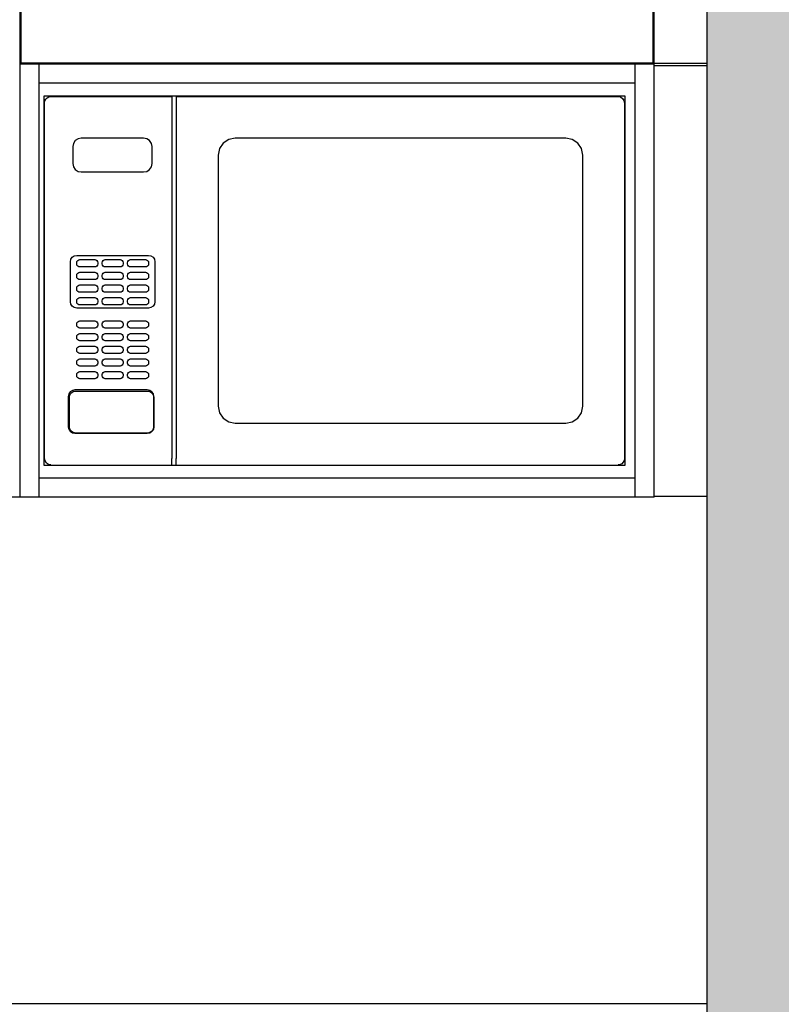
# Model space of a CAD drawing. Header units: millimetres. Extents: x 165469 to 198610573, y -6480348228 to 105421.
# Tile 10 of 41: x 174849991 to 174850712, y -6480305707 to -6480304774. Entities that reach past the tile are written whole.
import ezdxf

# ---------------------------------------------------------------- set-up
doc = ezdxf.new("R2010")
doc.units = ezdxf.units.MM
doc.header["$LTSCALE"] = 0.5
doc.header["$MEASUREMENT"] = 0
doc.linetypes.add('PLINE', pattern=[0])
for name, color, linetype in [('24-- Innervegger (Skravur)(Nye konstruksjoner)', 7, 'Continuous'), ('24-- Innervegger(Nye konstruksjoner)', 7, 'Continuous'), ('273- Kjøkkeninnredning(Nye konstruksjoner)', 7, 'Continuous')]:
    doc.layers.add(name, color=color, linetype=linetype)

msp = doc.modelspace()

# ---------------------------------------------------------------- hatches: boundary and pattern name
at = {"layer": '24-- Innervegger (Skravur)(Nye konstruksjoner)', "linetype": 'Continuous'}
msp.add_hatch(color=256, dxfattribs=at).paths.add_polyline_path([(174850641.48, -6480306606.25), (174850891.48, -6480306606.25), (174850891.48, -6480303906.25), (174850641.48, -6480303906.25)])

# ---------------------------------------------------------------- linework, layer by layer
at = {"layer": '24-- Innervegger(Nye konstruksjoner)', "linetype": 'PLINE'}
msp.add_line((174850641.48, -6480303906.25), (174850641.48, -6480306606.25), dxfattribs=at)
at = {"layer": '273- Kjøkkeninnredning(Nye konstruksjoner)', "linetype": 'PLINE'}
for p, q in [((174849991.48, -6480304816.25), (174849991.48, -6480304406.25)), ((174849992.48, -6480304815.25), (174849992.48, -6480304407.25)), ((174850590.48, -6480304407.25), (174850590.48, -6480304815.25)), ((174850591.48, -6480304816.25), (174850591.48, -6480304406.25)), ((174850009.48, -6480304816.25), (174849991.48, -6480304816.25)), ((174849991.48, -6480305226.25), (174849991.48, -6480304816.25)), ((174850590.48, -6480304815.25), (174849992.48, -6480304815.25)), ((174850009.48, -6480304816.25), (174850009.48, -6480304815.25)), ((174850573.48, -6480304816.25), (174850009.48, -6480304816.25)), ((174850009.48, -6480304834.25), (174850009.48, -6480304816.25)), ((174850573.48, -6480304816.25), (174850573.48, -6480304815.25)), ((174850573.48, -6480304834.25), (174850573.48, -6480304816.25)), ((174850591.48, -6480304816.25), (174850573.48, -6480304816.25)), ((174850591.48, -6480304815.25), (174850641.48, -6480304815.25)), ((174850591.48, -6480305226.25), (174850591.48, -6480304816.25)), ((174850591.48, -6480304817.25), (174850641.48, -6480304817.25)), ((174850573.48, -6480304834.25), (174850009.48, -6480304834.25)), ((174850009.48, -6480305208.25), (174850009.48, -6480304834.25)), ((174850573.48, -6480305208.25), (174850573.48, -6480304834.25)), ((174850013.98, -6480305196.25), (174850013.98, -6480304846.25)), ((174850013.98, -6480304846.25), (174850563.98, -6480304846.25)), ((174850016.99, -6480304847.9), (174850018.64, -6480304847.04)), ((174850018.64, -6480304847.04), (174850020.47, -6480304846.75)), ((174850020.48, -6480304846.77), (174850134.98, -6480304846.77)), ((174850134.98, -6480304846.77), (174850134.98, -6480304847.36)), ((174850134.98, -6480304847.36), (174850134.98, -6480304848.69)), ((174850138.98, -6480304846.77), (174850138.98, -6480304847.36)), ((174850138.98, -6480304846.77), (174850557.48, -6480304846.77)), ((174850138.98, -6480304847.36), (174850138.98, -6480304848.69)), ((174850557.49, -6480304846.75), (174850559.75, -6480304847.21)), ((174850559.75, -6480304847.21), (174850561.68, -6480304848.51)), ((174850563.98, -6480304846.25), (174850563.98, -6480305196.25)), ((174850014.54, -6480304852.75), (174850014.83, -6480304850.9)), ((174850014.54, -6480305189.75), (174850014.54, -6480304852.75)), ((174850014.83, -6480304850.9), (174850015.67, -6480304849.22)), ((174850015.67, -6480304849.22), (174850016.99, -6480304847.9)), ((174850134.98, -6480304848.69), (174850134.98, -6480304850.57)), ((174850134.98, -6480304850.57), (174850134.98, -6480304852.75)), ((174850134.98, -6480304852.75), (174850134.98, -6480305189.75)), ((174850138.98, -6480304848.69), (174850138.98, -6480304850.57)), ((174850138.98, -6480304850.57), (174850138.98, -6480304852.75)), ((174850138.98, -6480304852.75), (174850138.98, -6480305189.75)), ((174850561.68, -6480304848.51), (174850562.96, -6480304850.46)), ((174850562.96, -6480304850.46), (174850563.41, -6480304852.75)), ((174850563.41, -6480304852.75), (174850563.41, -6480305189.75)), ((174850041.89, -6480304891.19), (174850041.28, -6480304894.25)), ((174850043.63, -6480304888.59), (174850041.89, -6480304891.19)), ((174850046.22, -6480304886.86), (174850043.63, -6480304888.59)), ((174850049.28, -6480304886.25), (174850046.22, -6480304886.86)), ((174850108.22, -6480304886.25), (174850049.28, -6480304886.25)), ((174850111.28, -6480304886.86), (174850108.22, -6480304886.25)), ((174850113.88, -6480304888.59), (174850111.28, -6480304886.86)), ((174850115.61, -6480304891.19), (174850113.88, -6480304888.59)), ((174850116.22, -6480304894.25), (174850115.61, -6480304891.19)), ((174850183.66, -6480304890.94), (174850180.19, -6480304896.13)), ((174850188.85, -6480304887.47), (174850183.66, -6480304890.94)), ((174850194.98, -6480304886.25), (174850188.85, -6480304887.47)), ((174850507.98, -6480304886.25), (174850194.98, -6480304886.25)), ((174850514.1, -6480304887.47), (174850507.98, -6480304886.25)), ((174850519.29, -6480304890.94), (174850514.1, -6480304887.47)), ((174850522.76, -6480304896.13), (174850519.29, -6480304890.94)), ((174850041.28, -6480304894.25), (174850041.28, -6480304910.27)), ((174850116.22, -6480304910.27), (174850116.22, -6480304894.25)), ((174850180.19, -6480304896.13), (174850178.98, -6480304902.25)), ((174850178.98, -6480304902.25), (174850178.98, -6480305140.25)), ((174850523.98, -6480304902.25), (174850522.76, -6480304896.13)), ((174850523.98, -6480305140.25), (174850523.98, -6480304902.25)), ((174850041.28, -6480304910.27), (174850041.89, -6480304913.34)), ((174850115.61, -6480304913.34), (174850116.22, -6480304910.27)), ((174850041.89, -6480304913.34), (174850043.63, -6480304915.93)), ((174850043.63, -6480304915.93), (174850046.22, -6480304917.67)), ((174850046.22, -6480304917.67), (174850049.28, -6480304918.27)), ((174850049.28, -6480304918.27), (174850108.22, -6480304918.27)), ((174850108.22, -6480304918.27), (174850111.28, -6480304917.67)), ((174850111.28, -6480304917.67), (174850113.88, -6480304915.93)), ((174850113.88, -6480304915.93), (174850115.61, -6480304913.34)), ((174850038.98, -6480305003.25), (174850039.43, -6480305000.95)), ((174850038.98, -6480305041.25), (174850038.98, -6480305003.25)), ((174850039.43, -6480305000.95), (174850040.73, -6480304999.01)), ((174850040.73, -6480304999.01), (174850042.68, -6480304997.71)), ((174850042.68, -6480304997.71), (174850044.98, -6480304997.25)), ((174850044.98, -6480304997.25), (174850112.98, -6480304997.25)), ((174850044.98, -6480305004.25), (174850045.2, -6480305003.1)), ((174850044.98, -6480305005.25), (174850044.98, -6480305004.25)), ((174850045.2, -6480305006.4), (174850044.98, -6480305005.25)), ((174850045.2, -6480305003.1), (174850045.85, -6480305002.13)), ((174850045.85, -6480305002.13), (174850046.83, -6480305001.48)), ((174850046.83, -6480305001.48), (174850047.98, -6480305001.25)), ((174850047.98, -6480305001.25), (174850061.98, -6480305001.25)), ((174850061.98, -6480305001.25), (174850063.12, -6480305001.48)), ((174850063.12, -6480305001.48), (174850064.1, -6480305002.13)), ((174850064.1, -6480305002.13), (174850064.75, -6480305003.1)), ((174850064.75, -6480305003.1), (174850064.98, -6480305004.25)), ((174850064.98, -6480305005.25), (174850064.75, -6480305006.4)), ((174850064.98, -6480305004.25), (174850064.98, -6480305005.25)), ((174850068.98, -6480305004.25), (174850069.2, -6480305003.1)), ((174850068.98, -6480305005.25), (174850068.98, -6480305004.25)), ((174850069.2, -6480305006.4), (174850068.98, -6480305005.25)), ((174850069.2, -6480305003.1), (174850069.85, -6480305002.13)), ((174850069.85, -6480305002.13), (174850070.83, -6480305001.48)), ((174850070.83, -6480305001.48), (174850071.98, -6480305001.25)), ((174850071.98, -6480305001.25), (174850085.98, -6480305001.25)), ((174850085.98, -6480305001.25), (174850087.12, -6480305001.48)), ((174850087.12, -6480305001.48), (174850088.1, -6480305002.13)), ((174850088.1, -6480305002.13), (174850088.75, -6480305003.1)), ((174850088.75, -6480305003.1), (174850088.98, -6480305004.25)), ((174850088.98, -6480305005.25), (174850088.75, -6480305006.4)), ((174850088.98, -6480305004.25), (174850088.98, -6480305005.25)), ((174850092.98, -6480305004.25), (174850093.2, -6480305003.1)), ((174850092.98, -6480305005.25), (174850092.98, -6480305004.25)), ((174850093.2, -6480305006.4), (174850092.98, -6480305005.25)), ((174850093.2, -6480305003.1), (174850093.85, -6480305002.13)), ((174850093.85, -6480305002.13), (174850094.83, -6480305001.48)), ((174850094.83, -6480305001.48), (174850095.98, -6480305001.25)), ((174850095.98, -6480305001.25), (174850109.98, -6480305001.25)), ((174850109.98, -6480305001.25), (174850111.12, -6480305001.48)), ((174850111.12, -6480305001.48), (174850112.1, -6480305002.13)), ((174850112.1, -6480305002.13), (174850112.75, -6480305003.1)), ((174850112.75, -6480305003.1), (174850112.98, -6480305004.25)), ((174850112.98, -6480305005.25), (174850112.75, -6480305006.4)), ((174850112.98, -6480304997.25), (174850115.27, -6480304997.71)), ((174850112.98, -6480305004.25), (174850112.98, -6480305005.25)), ((174850115.27, -6480304997.71), (174850117.22, -6480304999.01)), ((174850117.22, -6480304999.01), (174850118.52, -6480305000.95)), ((174850118.52, -6480305000.95), (174850118.98, -6480305003.25)), ((174850118.98, -6480305003.25), (174850118.98, -6480305041.25)), ((174850044.98, -6480305016.25), (174850045.2, -6480305015.1)), ((174850045.85, -6480305007.37), (174850045.2, -6480305006.4)), ((174850045.2, -6480305015.1), (174850045.85, -6480305014.13)), ((174850046.83, -6480305008.02), (174850045.85, -6480305007.37)), ((174850045.85, -6480305014.13), (174850046.83, -6480305013.48)), ((174850047.98, -6480305008.25), (174850046.83, -6480305008.02)), ((174850046.83, -6480305013.48), (174850047.98, -6480305013.25)), ((174850061.98, -6480305008.25), (174850047.98, -6480305008.25)), ((174850047.98, -6480305013.25), (174850061.98, -6480305013.25)), ((174850063.12, -6480305008.02), (174850061.98, -6480305008.25)), ((174850061.98, -6480305013.25), (174850063.12, -6480305013.48)), ((174850064.1, -6480305007.37), (174850063.12, -6480305008.02)), ((174850063.12, -6480305013.48), (174850064.1, -6480305014.13)), ((174850064.75, -6480305006.4), (174850064.1, -6480305007.37)), ((174850064.1, -6480305014.13), (174850064.75, -6480305015.1)), ((174850064.75, -6480305015.1), (174850064.98, -6480305016.25)), ((174850068.98, -6480305016.25), (174850069.2, -6480305015.1)), ((174850069.85, -6480305007.37), (174850069.2, -6480305006.4)), ((174850069.2, -6480305015.1), (174850069.85, -6480305014.13)), ((174850070.83, -6480305008.02), (174850069.85, -6480305007.37)), ((174850069.85, -6480305014.13), (174850070.83, -6480305013.48)), ((174850071.98, -6480305008.25), (174850070.83, -6480305008.02)), ((174850070.83, -6480305013.48), (174850071.98, -6480305013.25)), ((174850085.98, -6480305008.25), (174850071.98, -6480305008.25)), ((174850071.98, -6480305013.25), (174850085.98, -6480305013.25)), ((174850087.12, -6480305008.02), (174850085.98, -6480305008.25)), ((174850085.98, -6480305013.25), (174850087.12, -6480305013.48)), ((174850088.1, -6480305007.37), (174850087.12, -6480305008.02)), ((174850087.12, -6480305013.48), (174850088.1, -6480305014.13)), ((174850088.75, -6480305006.4), (174850088.1, -6480305007.37)), ((174850088.1, -6480305014.13), (174850088.75, -6480305015.1)), ((174850088.75, -6480305015.1), (174850088.98, -6480305016.25)), ((174850092.98, -6480305016.25), (174850093.2, -6480305015.1)), ((174850093.85, -6480305007.37), (174850093.2, -6480305006.4)), ((174850093.2, -6480305015.1), (174850093.85, -6480305014.13)), ((174850094.83, -6480305008.02), (174850093.85, -6480305007.37)), ((174850093.85, -6480305014.13), (174850094.83, -6480305013.48)), ((174850095.98, -6480305008.25), (174850094.83, -6480305008.02)), ((174850094.83, -6480305013.48), (174850095.98, -6480305013.25)), ((174850109.98, -6480305008.25), (174850095.98, -6480305008.25)), ((174850095.98, -6480305013.25), (174850109.98, -6480305013.25)), ((174850111.12, -6480305008.02), (174850109.98, -6480305008.25)), ((174850109.98, -6480305013.25), (174850111.12, -6480305013.48)), ((174850112.1, -6480305007.37), (174850111.12, -6480305008.02)), ((174850111.12, -6480305013.48), (174850112.1, -6480305014.13)), ((174850112.75, -6480305006.4), (174850112.1, -6480305007.37)), ((174850112.1, -6480305014.13), (174850112.75, -6480305015.1)), ((174850112.75, -6480305015.1), (174850112.98, -6480305016.25)), ((174850044.98, -6480305017.25), (174850044.98, -6480305016.25)), ((174850045.2, -6480305018.4), (174850044.98, -6480305017.25)), ((174850045.85, -6480305019.37), (174850045.2, -6480305018.4)), ((174850046.83, -6480305020.02), (174850045.85, -6480305019.37)), ((174850047.98, -6480305020.25), (174850046.83, -6480305020.02)), ((174850061.98, -6480305020.25), (174850047.98, -6480305020.25)), ((174850063.12, -6480305020.02), (174850061.98, -6480305020.25)), ((174850064.1, -6480305019.37), (174850063.12, -6480305020.02)), ((174850064.75, -6480305018.4), (174850064.1, -6480305019.37)), ((174850064.98, -6480305017.25), (174850064.75, -6480305018.4)), ((174850064.98, -6480305016.25), (174850064.98, -6480305017.25)), ((174850068.98, -6480305017.25), (174850068.98, -6480305016.25)), ((174850069.2, -6480305018.4), (174850068.98, -6480305017.25)), ((174850069.85, -6480305019.37), (174850069.2, -6480305018.4)), ((174850070.83, -6480305020.02), (174850069.85, -6480305019.37)), ((174850071.98, -6480305020.25), (174850070.83, -6480305020.02)), ((174850085.98, -6480305020.25), (174850071.98, -6480305020.25)), ((174850087.12, -6480305020.02), (174850085.98, -6480305020.25)), ((174850088.1, -6480305019.37), (174850087.12, -6480305020.02)), ((174850088.75, -6480305018.4), (174850088.1, -6480305019.37)), ((174850088.98, -6480305017.25), (174850088.75, -6480305018.4)), ((174850088.98, -6480305016.25), (174850088.98, -6480305017.25)), ((174850092.98, -6480305017.25), (174850092.98, -6480305016.25)), ((174850093.2, -6480305018.4), (174850092.98, -6480305017.25)), ((174850093.85, -6480305019.37), (174850093.2, -6480305018.4)), ((174850094.83, -6480305020.02), (174850093.85, -6480305019.37)), ((174850095.98, -6480305020.25), (174850094.83, -6480305020.02)), ((174850109.98, -6480305020.25), (174850095.98, -6480305020.25)), ((174850111.12, -6480305020.02), (174850109.98, -6480305020.25)), ((174850112.1, -6480305019.37), (174850111.12, -6480305020.02)), ((174850112.75, -6480305018.4), (174850112.1, -6480305019.37)), ((174850112.98, -6480305017.25), (174850112.75, -6480305018.4)), ((174850112.98, -6480305016.25), (174850112.98, -6480305017.25)), ((174850044.98, -6480305028.25), (174850045.2, -6480305027.1)), ((174850044.98, -6480305029.25), (174850044.98, -6480305028.25)), ((174850045.2, -6480305030.4), (174850044.98, -6480305029.25)), ((174850045.2, -6480305027.1), (174850045.85, -6480305026.13)), ((174850045.85, -6480305031.37), (174850045.2, -6480305030.4)), ((174850045.85, -6480305026.13), (174850046.83, -6480305025.48)), ((174850046.83, -6480305032.02), (174850045.85, -6480305031.37)), ((174850046.83, -6480305025.48), (174850047.98, -6480305025.25)), ((174850047.98, -6480305032.25), (174850046.83, -6480305032.02)), ((174850047.98, -6480305025.25), (174850061.98, -6480305025.25)), ((174850061.98, -6480305032.25), (174850047.98, -6480305032.25)), ((174850061.98, -6480305025.25), (174850063.12, -6480305025.48)), ((174850063.12, -6480305032.02), (174850061.98, -6480305032.25)), ((174850063.12, -6480305025.48), (174850064.1, -6480305026.13)), ((174850064.1, -6480305031.37), (174850063.12, -6480305032.02)), ((174850064.1, -6480305026.13), (174850064.75, -6480305027.1)), ((174850064.75, -6480305030.4), (174850064.1, -6480305031.37)), ((174850064.75, -6480305027.1), (174850064.98, -6480305028.25)), ((174850064.98, -6480305029.25), (174850064.75, -6480305030.4)), ((174850064.98, -6480305028.25), (174850064.98, -6480305029.25)), ((174850068.98, -6480305028.25), (174850069.2, -6480305027.1)), ((174850068.98, -6480305029.25), (174850068.98, -6480305028.25)), ((174850069.2, -6480305030.4), (174850068.98, -6480305029.25)), ((174850069.2, -6480305027.1), (174850069.85, -6480305026.13)), ((174850069.85, -6480305031.37), (174850069.2, -6480305030.4)), ((174850069.85, -6480305026.13), (174850070.83, -6480305025.48)), ((174850070.83, -6480305032.02), (174850069.85, -6480305031.37)), ((174850070.83, -6480305025.48), (174850071.98, -6480305025.25)), ((174850071.98, -6480305032.25), (174850070.83, -6480305032.02)), ((174850071.98, -6480305025.25), (174850085.98, -6480305025.25)), ((174850085.98, -6480305032.25), (174850071.98, -6480305032.25)), ((174850085.98, -6480305025.25), (174850087.12, -6480305025.48)), ((174850087.12, -6480305032.02), (174850085.98, -6480305032.25)), ((174850087.12, -6480305025.48), (174850088.1, -6480305026.13)), ((174850088.1, -6480305031.37), (174850087.12, -6480305032.02)), ((174850088.1, -6480305026.13), (174850088.75, -6480305027.1)), ((174850088.75, -6480305030.4), (174850088.1, -6480305031.37)), ((174850088.75, -6480305027.1), (174850088.98, -6480305028.25)), ((174850088.98, -6480305029.25), (174850088.75, -6480305030.4)), ((174850088.98, -6480305028.25), (174850088.98, -6480305029.25)), ((174850092.98, -6480305028.25), (174850093.2, -6480305027.1)), ((174850092.98, -6480305029.25), (174850092.98, -6480305028.25)), ((174850093.2, -6480305030.4), (174850092.98, -6480305029.25)), ((174850093.2, -6480305027.1), (174850093.85, -6480305026.13)), ((174850093.85, -6480305031.37), (174850093.2, -6480305030.4)), ((174850093.85, -6480305026.13), (174850094.83, -6480305025.48)), ((174850094.83, -6480305032.02), (174850093.85, -6480305031.37)), ((174850094.83, -6480305025.48), (174850095.98, -6480305025.25)), ((174850095.98, -6480305032.25), (174850094.83, -6480305032.02)), ((174850095.98, -6480305025.25), (174850109.98, -6480305025.25)), ((174850109.98, -6480305032.25), (174850095.98, -6480305032.25)), ((174850109.98, -6480305025.25), (174850111.12, -6480305025.48)), ((174850111.12, -6480305032.02), (174850109.98, -6480305032.25)), ((174850111.12, -6480305025.48), (174850112.1, -6480305026.13)), ((174850112.1, -6480305031.37), (174850111.12, -6480305032.02)), ((174850112.1, -6480305026.13), (174850112.75, -6480305027.1)), ((174850112.75, -6480305030.4), (174850112.1, -6480305031.37)), ((174850112.75, -6480305027.1), (174850112.98, -6480305028.25)), ((174850112.98, -6480305029.25), (174850112.75, -6480305030.4)), ((174850112.98, -6480305028.25), (174850112.98, -6480305029.25)), ((174850039.43, -6480305043.55), (174850038.98, -6480305041.25)), ((174850044.98, -6480305040.25), (174850045.2, -6480305039.1)), ((174850044.98, -6480305041.25), (174850044.98, -6480305040.25)), ((174850045.2, -6480305042.4), (174850044.98, -6480305041.25)), ((174850045.2, -6480305039.1), (174850045.85, -6480305038.13)), ((174850045.85, -6480305043.37), (174850045.2, -6480305042.4)), ((174850045.85, -6480305038.13), (174850046.83, -6480305037.48)), ((174850046.83, -6480305044.02), (174850045.85, -6480305043.37)), ((174850046.83, -6480305037.48), (174850047.98, -6480305037.25)), ((174850047.98, -6480305037.25), (174850061.98, -6480305037.25)), ((174850061.98, -6480305037.25), (174850063.12, -6480305037.48)), ((174850063.12, -6480305037.48), (174850064.1, -6480305038.13)), ((174850064.1, -6480305043.37), (174850063.12, -6480305044.02)), ((174850064.1, -6480305038.13), (174850064.75, -6480305039.1)), ((174850064.75, -6480305042.4), (174850064.1, -6480305043.37)), ((174850064.75, -6480305039.1), (174850064.98, -6480305040.25)), ((174850064.98, -6480305041.25), (174850064.75, -6480305042.4)), ((174850064.98, -6480305040.25), (174850064.98, -6480305041.25)), ((174850068.98, -6480305040.25), (174850069.2, -6480305039.1)), ((174850068.98, -6480305041.25), (174850068.98, -6480305040.25)), ((174850069.2, -6480305042.4), (174850068.98, -6480305041.25)), ((174850069.2, -6480305039.1), (174850069.85, -6480305038.13)), ((174850069.85, -6480305043.37), (174850069.2, -6480305042.4)), ((174850069.85, -6480305038.13), (174850070.83, -6480305037.48)), ((174850070.83, -6480305044.02), (174850069.85, -6480305043.37)), ((174850070.83, -6480305037.48), (174850071.98, -6480305037.25)), ((174850071.98, -6480305037.25), (174850085.98, -6480305037.25)), ((174850085.98, -6480305037.25), (174850087.12, -6480305037.48)), ((174850087.12, -6480305037.48), (174850088.1, -6480305038.13)), ((174850088.1, -6480305043.37), (174850087.12, -6480305044.02)), ((174850088.1, -6480305038.13), (174850088.75, -6480305039.1)), ((174850088.75, -6480305042.4), (174850088.1, -6480305043.37)), ((174850088.75, -6480305039.1), (174850088.98, -6480305040.25)), ((174850088.98, -6480305041.25), (174850088.75, -6480305042.4)), ((174850088.98, -6480305040.25), (174850088.98, -6480305041.25)), ((174850092.98, -6480305040.25), (174850093.2, -6480305039.1)), ((174850092.98, -6480305041.25), (174850092.98, -6480305040.25)), ((174850093.2, -6480305042.4), (174850092.98, -6480305041.25)), ((174850093.2, -6480305039.1), (174850093.85, -6480305038.13)), ((174850093.85, -6480305043.37), (174850093.2, -6480305042.4)), ((174850093.85, -6480305038.13), (174850094.83, -6480305037.48)), ((174850094.83, -6480305044.02), (174850093.85, -6480305043.37)), ((174850094.83, -6480305037.48), (174850095.98, -6480305037.25)), ((174850095.98, -6480305037.25), (174850109.98, -6480305037.25)), ((174850109.98, -6480305037.25), (174850111.12, -6480305037.48)), ((174850111.12, -6480305037.48), (174850112.1, -6480305038.13)), ((174850112.1, -6480305043.37), (174850111.12, -6480305044.02)), ((174850112.1, -6480305038.13), (174850112.75, -6480305039.1)), ((174850112.75, -6480305042.4), (174850112.1, -6480305043.37)), ((174850112.75, -6480305039.1), (174850112.98, -6480305040.25)), ((174850112.98, -6480305041.25), (174850112.75, -6480305042.4)), ((174850112.98, -6480305040.25), (174850112.98, -6480305041.25)), ((174850118.98, -6480305041.25), (174850118.52, -6480305043.55)), ((174850040.73, -6480305045.49), (174850039.43, -6480305043.55)), ((174850042.68, -6480305046.79), (174850040.73, -6480305045.49)), ((174850044.98, -6480305047.25), (174850042.68, -6480305046.79)), ((174850112.98, -6480305047.25), (174850044.98, -6480305047.25)), ((174850047.98, -6480305044.25), (174850046.83, -6480305044.02)), ((174850061.98, -6480305044.25), (174850047.98, -6480305044.25)), ((174850063.12, -6480305044.02), (174850061.98, -6480305044.25)), ((174850071.98, -6480305044.25), (174850070.83, -6480305044.02)), ((174850085.98, -6480305044.25), (174850071.98, -6480305044.25)), ((174850087.12, -6480305044.02), (174850085.98, -6480305044.25)), ((174850095.98, -6480305044.25), (174850094.83, -6480305044.02)), ((174850109.98, -6480305044.25), (174850095.98, -6480305044.25)), ((174850111.12, -6480305044.02), (174850109.98, -6480305044.25)), ((174850115.27, -6480305046.79), (174850112.98, -6480305047.25)), ((174850117.22, -6480305045.49), (174850115.27, -6480305046.79)), ((174850118.52, -6480305043.55), (174850117.22, -6480305045.49)), ((174850044.98, -6480305062.25), (174850045.2, -6480305061.1)), ((174850045.2, -6480305061.1), (174850045.85, -6480305060.13)), ((174850045.85, -6480305060.13), (174850046.83, -6480305059.48)), ((174850046.83, -6480305059.48), (174850047.98, -6480305059.25)), ((174850047.98, -6480305059.25), (174850061.98, -6480305059.25)), ((174850061.98, -6480305059.25), (174850063.12, -6480305059.48)), ((174850063.12, -6480305059.48), (174850064.1, -6480305060.13)), ((174850064.1, -6480305060.13), (174850064.75, -6480305061.1)), ((174850064.75, -6480305061.1), (174850064.98, -6480305062.25)), ((174850068.98, -6480305062.25), (174850069.2, -6480305061.1)), ((174850069.2, -6480305061.1), (174850069.85, -6480305060.13)), ((174850069.85, -6480305060.13), (174850070.83, -6480305059.48)), ((174850070.83, -6480305059.48), (174850071.98, -6480305059.25)), ((174850071.98, -6480305059.25), (174850085.98, -6480305059.25)), ((174850085.98, -6480305059.25), (174850087.12, -6480305059.48)), ((174850087.12, -6480305059.48), (174850088.1, -6480305060.13)), ((174850088.1, -6480305060.13), (174850088.75, -6480305061.1)), ((174850088.75, -6480305061.1), (174850088.98, -6480305062.25)), ((174850092.98, -6480305062.25), (174850093.2, -6480305061.1)), ((174850093.2, -6480305061.1), (174850093.85, -6480305060.13)), ((174850093.85, -6480305060.13), (174850094.83, -6480305059.48)), ((174850094.83, -6480305059.48), (174850095.98, -6480305059.25)), ((174850095.98, -6480305059.25), (174850109.98, -6480305059.25)), ((174850109.98, -6480305059.25), (174850111.12, -6480305059.48)), ((174850111.12, -6480305059.48), (174850112.1, -6480305060.13)), ((174850112.1, -6480305060.13), (174850112.75, -6480305061.1)), ((174850112.75, -6480305061.1), (174850112.98, -6480305062.25)), ((174850044.98, -6480305063.25), (174850044.98, -6480305062.25)), ((174850045.2, -6480305064.4), (174850044.98, -6480305063.25)), ((174850045.85, -6480305065.37), (174850045.2, -6480305064.4)), ((174850046.83, -6480305066.02), (174850045.85, -6480305065.37)), ((174850047.98, -6480305066.25), (174850046.83, -6480305066.02)), ((174850046.83, -6480305071.48), (174850047.98, -6480305071.25)), ((174850061.98, -6480305066.25), (174850047.98, -6480305066.25)), ((174850047.98, -6480305071.25), (174850061.98, -6480305071.25)), ((174850063.12, -6480305066.02), (174850061.98, -6480305066.25)), ((174850061.98, -6480305071.25), (174850063.12, -6480305071.48)), ((174850064.1, -6480305065.37), (174850063.12, -6480305066.02)), ((174850064.75, -6480305064.4), (174850064.1, -6480305065.37)), ((174850064.98, -6480305063.25), (174850064.75, -6480305064.4)), ((174850064.98, -6480305062.25), (174850064.98, -6480305063.25)), ((174850068.98, -6480305063.25), (174850068.98, -6480305062.25)), ((174850069.2, -6480305064.4), (174850068.98, -6480305063.25)), ((174850069.85, -6480305065.37), (174850069.2, -6480305064.4)), ((174850070.83, -6480305066.02), (174850069.85, -6480305065.37)), ((174850071.98, -6480305066.25), (174850070.83, -6480305066.02)), ((174850070.83, -6480305071.48), (174850071.98, -6480305071.25)), ((174850085.98, -6480305066.25), (174850071.98, -6480305066.25)), ((174850071.98, -6480305071.25), (174850085.98, -6480305071.25)), ((174850087.12, -6480305066.02), (174850085.98, -6480305066.25)), ((174850085.98, -6480305071.25), (174850087.12, -6480305071.48)), ((174850088.1, -6480305065.37), (174850087.12, -6480305066.02)), ((174850088.75, -6480305064.4), (174850088.1, -6480305065.37)), ((174850088.98, -6480305063.25), (174850088.75, -6480305064.4)), ((174850088.98, -6480305062.25), (174850088.98, -6480305063.25)), ((174850092.98, -6480305063.25), (174850092.98, -6480305062.25)), ((174850093.2, -6480305064.4), (174850092.98, -6480305063.25)), ((174850093.85, -6480305065.37), (174850093.2, -6480305064.4)), ((174850094.83, -6480305066.02), (174850093.85, -6480305065.37)), ((174850095.98, -6480305066.25), (174850094.83, -6480305066.02)), ((174850094.83, -6480305071.48), (174850095.98, -6480305071.25)), ((174850109.98, -6480305066.25), (174850095.98, -6480305066.25)), ((174850095.98, -6480305071.25), (174850109.98, -6480305071.25)), ((174850111.12, -6480305066.02), (174850109.98, -6480305066.25)), ((174850109.98, -6480305071.25), (174850111.12, -6480305071.48)), ((174850112.1, -6480305065.37), (174850111.12, -6480305066.02)), ((174850112.75, -6480305064.4), (174850112.1, -6480305065.37)), ((174850112.98, -6480305063.25), (174850112.75, -6480305064.4)), ((174850112.98, -6480305062.25), (174850112.98, -6480305063.25)), ((174850044.98, -6480305074.25), (174850045.2, -6480305073.1)), ((174850044.98, -6480305075.25), (174850044.98, -6480305074.25)), ((174850045.2, -6480305076.4), (174850044.98, -6480305075.25)), ((174850045.2, -6480305073.1), (174850045.85, -6480305072.13)), ((174850045.85, -6480305077.37), (174850045.2, -6480305076.4)), ((174850045.85, -6480305072.13), (174850046.83, -6480305071.48)), ((174850046.83, -6480305078.02), (174850045.85, -6480305077.37)), ((174850047.98, -6480305078.25), (174850046.83, -6480305078.02)), ((174850061.98, -6480305078.25), (174850047.98, -6480305078.25)), ((174850063.12, -6480305078.02), (174850061.98, -6480305078.25)), ((174850063.12, -6480305071.48), (174850064.1, -6480305072.13)), ((174850064.1, -6480305077.37), (174850063.12, -6480305078.02)), ((174850064.1, -6480305072.13), (174850064.75, -6480305073.1)), ((174850064.75, -6480305076.4), (174850064.1, -6480305077.37)), ((174850064.75, -6480305073.1), (174850064.98, -6480305074.25)), ((174850064.98, -6480305075.25), (174850064.75, -6480305076.4)), ((174850064.98, -6480305074.25), (174850064.98, -6480305075.25)), ((174850068.98, -6480305074.25), (174850069.2, -6480305073.1)), ((174850068.98, -6480305075.25), (174850068.98, -6480305074.25)), ((174850069.2, -6480305076.4), (174850068.98, -6480305075.25)), ((174850069.2, -6480305073.1), (174850069.85, -6480305072.13)), ((174850069.85, -6480305077.37), (174850069.2, -6480305076.4)), ((174850069.85, -6480305072.13), (174850070.83, -6480305071.48)), ((174850070.83, -6480305078.02), (174850069.85, -6480305077.37)), ((174850071.98, -6480305078.25), (174850070.83, -6480305078.02)), ((174850085.98, -6480305078.25), (174850071.98, -6480305078.25)), ((174850087.12, -6480305078.02), (174850085.98, -6480305078.25)), ((174850087.12, -6480305071.48), (174850088.1, -6480305072.13)), ((174850088.1, -6480305077.37), (174850087.12, -6480305078.02)), ((174850088.1, -6480305072.13), (174850088.75, -6480305073.1)), ((174850088.75, -6480305076.4), (174850088.1, -6480305077.37)), ((174850088.75, -6480305073.1), (174850088.98, -6480305074.25)), ((174850088.98, -6480305075.25), (174850088.75, -6480305076.4)), ((174850088.98, -6480305074.25), (174850088.98, -6480305075.25)), ((174850092.98, -6480305074.25), (174850093.2, -6480305073.1)), ((174850092.98, -6480305075.25), (174850092.98, -6480305074.25)), ((174850093.2, -6480305076.4), (174850092.98, -6480305075.25)), ((174850093.2, -6480305073.1), (174850093.85, -6480305072.13)), ((174850093.85, -6480305077.37), (174850093.2, -6480305076.4)), ((174850093.85, -6480305072.13), (174850094.83, -6480305071.48)), ((174850094.83, -6480305078.02), (174850093.85, -6480305077.37)), ((174850095.98, -6480305078.25), (174850094.83, -6480305078.02)), ((174850109.98, -6480305078.25), (174850095.98, -6480305078.25)), ((174850111.12, -6480305078.02), (174850109.98, -6480305078.25)), ((174850111.12, -6480305071.48), (174850112.1, -6480305072.13)), ((174850112.1, -6480305077.37), (174850111.12, -6480305078.02)), ((174850112.1, -6480305072.13), (174850112.75, -6480305073.1)), ((174850112.75, -6480305076.4), (174850112.1, -6480305077.37)), ((174850112.75, -6480305073.1), (174850112.98, -6480305074.25)), ((174850112.98, -6480305075.25), (174850112.75, -6480305076.4)), ((174850112.98, -6480305074.25), (174850112.98, -6480305075.25)), ((174850044.98, -6480305086.25), (174850045.2, -6480305085.1)), ((174850044.98, -6480305087.25), (174850044.98, -6480305086.25)), ((174850045.2, -6480305088.4), (174850044.98, -6480305087.25)), ((174850045.2, -6480305085.1), (174850045.85, -6480305084.13)), ((174850045.85, -6480305089.37), (174850045.2, -6480305088.4)), ((174850045.85, -6480305084.13), (174850046.83, -6480305083.48)), ((174850046.83, -6480305090.02), (174850045.85, -6480305089.37)), ((174850046.83, -6480305083.48), (174850047.98, -6480305083.25)), ((174850047.98, -6480305090.25), (174850046.83, -6480305090.02)), ((174850047.98, -6480305083.25), (174850061.98, -6480305083.25)), ((174850061.98, -6480305083.25), (174850063.12, -6480305083.48)), ((174850063.12, -6480305090.02), (174850061.98, -6480305090.25)), ((174850063.12, -6480305083.48), (174850064.1, -6480305084.13)), ((174850064.1, -6480305089.37), (174850063.12, -6480305090.02)), ((174850064.1, -6480305084.13), (174850064.75, -6480305085.1)), ((174850064.75, -6480305088.4), (174850064.1, -6480305089.37)), ((174850064.75, -6480305085.1), (174850064.98, -6480305086.25)), ((174850064.98, -6480305087.25), (174850064.75, -6480305088.4)), ((174850064.98, -6480305086.25), (174850064.98, -6480305087.25)), ((174850068.98, -6480305086.25), (174850069.2, -6480305085.1)), ((174850068.98, -6480305087.25), (174850068.98, -6480305086.25)), ((174850069.2, -6480305088.4), (174850068.98, -6480305087.25)), ((174850069.2, -6480305085.1), (174850069.85, -6480305084.13)), ((174850069.85, -6480305089.37), (174850069.2, -6480305088.4)), ((174850069.85, -6480305084.13), (174850070.83, -6480305083.48)), ((174850070.83, -6480305090.02), (174850069.85, -6480305089.37)), ((174850070.83, -6480305083.48), (174850071.98, -6480305083.25)), ((174850071.98, -6480305090.25), (174850070.83, -6480305090.02)), ((174850071.98, -6480305083.25), (174850085.98, -6480305083.25)), ((174850085.98, -6480305083.25), (174850087.12, -6480305083.48)), ((174850087.12, -6480305090.02), (174850085.98, -6480305090.25)), ((174850087.12, -6480305083.48), (174850088.1, -6480305084.13)), ((174850088.1, -6480305089.37), (174850087.12, -6480305090.02)), ((174850088.1, -6480305084.13), (174850088.75, -6480305085.1)), ((174850088.75, -6480305088.4), (174850088.1, -6480305089.37)), ((174850088.75, -6480305085.1), (174850088.98, -6480305086.25)), ((174850088.98, -6480305087.25), (174850088.75, -6480305088.4)), ((174850088.98, -6480305086.25), (174850088.98, -6480305087.25)), ((174850092.98, -6480305086.25), (174850093.2, -6480305085.1)), ((174850092.98, -6480305087.25), (174850092.98, -6480305086.25)), ((174850093.2, -6480305088.4), (174850092.98, -6480305087.25)), ((174850093.2, -6480305085.1), (174850093.85, -6480305084.13)), ((174850093.85, -6480305089.37), (174850093.2, -6480305088.4)), ((174850093.85, -6480305084.13), (174850094.83, -6480305083.48)), ((174850094.83, -6480305090.02), (174850093.85, -6480305089.37)), ((174850094.83, -6480305083.48), (174850095.98, -6480305083.25)), ((174850095.98, -6480305090.25), (174850094.83, -6480305090.02)), ((174850095.98, -6480305083.25), (174850109.98, -6480305083.25)), ((174850109.98, -6480305083.25), (174850111.12, -6480305083.48)), ((174850111.12, -6480305090.02), (174850109.98, -6480305090.25)), ((174850111.12, -6480305083.48), (174850112.1, -6480305084.13)), ((174850112.1, -6480305089.37), (174850111.12, -6480305090.02)), ((174850112.1, -6480305084.13), (174850112.75, -6480305085.1)), ((174850112.75, -6480305088.4), (174850112.1, -6480305089.37)), ((174850112.75, -6480305085.1), (174850112.98, -6480305086.25)), ((174850112.98, -6480305087.25), (174850112.75, -6480305088.4)), ((174850112.98, -6480305086.25), (174850112.98, -6480305087.25)), ((174850044.98, -6480305098.25), (174850045.2, -6480305097.1)), ((174850044.98, -6480305099.25), (174850044.98, -6480305098.25)), ((174850045.2, -6480305100.4), (174850044.98, -6480305099.25)), ((174850045.2, -6480305097.1), (174850045.85, -6480305096.13)), ((174850045.85, -6480305096.13), (174850046.83, -6480305095.48)), ((174850046.83, -6480305095.48), (174850047.98, -6480305095.25)), ((174850061.98, -6480305090.25), (174850047.98, -6480305090.25)), ((174850047.98, -6480305095.25), (174850061.98, -6480305095.25)), ((174850061.98, -6480305095.25), (174850063.12, -6480305095.48)), ((174850063.12, -6480305095.48), (174850064.1, -6480305096.13)), ((174850064.1, -6480305096.13), (174850064.75, -6480305097.1)), ((174850064.75, -6480305097.1), (174850064.98, -6480305098.25)), ((174850064.98, -6480305099.25), (174850064.75, -6480305100.4)), ((174850064.98, -6480305098.25), (174850064.98, -6480305099.25)), ((174850068.98, -6480305098.25), (174850069.2, -6480305097.1)), ((174850068.98, -6480305099.25), (174850068.98, -6480305098.25)), ((174850069.2, -6480305100.4), (174850068.98, -6480305099.25)), ((174850069.2, -6480305097.1), (174850069.85, -6480305096.13)), ((174850069.85, -6480305096.13), (174850070.83, -6480305095.48)), ((174850070.83, -6480305095.48), (174850071.98, -6480305095.25)), ((174850085.98, -6480305090.25), (174850071.98, -6480305090.25)), ((174850071.98, -6480305095.25), (174850085.98, -6480305095.25)), ((174850085.98, -6480305095.25), (174850087.12, -6480305095.48)), ((174850087.12, -6480305095.48), (174850088.1, -6480305096.13)), ((174850088.1, -6480305096.13), (174850088.75, -6480305097.1)), ((174850088.75, -6480305097.1), (174850088.98, -6480305098.25)), ((174850088.98, -6480305099.25), (174850088.75, -6480305100.4)), ((174850088.98, -6480305098.25), (174850088.98, -6480305099.25)), ((174850092.98, -6480305098.25), (174850093.2, -6480305097.1)), ((174850092.98, -6480305099.25), (174850092.98, -6480305098.25)), ((174850093.2, -6480305100.4), (174850092.98, -6480305099.25)), ((174850093.2, -6480305097.1), (174850093.85, -6480305096.13)), ((174850093.85, -6480305096.13), (174850094.83, -6480305095.48)), ((174850094.83, -6480305095.48), (174850095.98, -6480305095.25)), ((174850109.98, -6480305090.25), (174850095.98, -6480305090.25)), ((174850095.98, -6480305095.25), (174850109.98, -6480305095.25)), ((174850109.98, -6480305095.25), (174850111.12, -6480305095.48)), ((174850111.12, -6480305095.48), (174850112.1, -6480305096.13)), ((174850112.1, -6480305096.13), (174850112.75, -6480305097.1)), ((174850112.75, -6480305097.1), (174850112.98, -6480305098.25)), ((174850112.98, -6480305099.25), (174850112.75, -6480305100.4)), ((174850112.98, -6480305098.25), (174850112.98, -6480305099.25)), ((174850045.85, -6480305101.37), (174850045.2, -6480305100.4)), ((174850045.2, -6480305109.1), (174850045.85, -6480305108.13)), ((174850046.83, -6480305102.02), (174850045.85, -6480305101.37)), ((174850045.85, -6480305108.13), (174850046.83, -6480305107.48)), ((174850047.98, -6480305102.25), (174850046.83, -6480305102.02)), ((174850046.83, -6480305107.48), (174850047.98, -6480305107.25)), ((174850061.98, -6480305102.25), (174850047.98, -6480305102.25)), ((174850047.98, -6480305107.25), (174850061.98, -6480305107.25)), ((174850063.12, -6480305102.02), (174850061.98, -6480305102.25)), ((174850061.98, -6480305107.25), (174850063.12, -6480305107.48)), ((174850064.1, -6480305101.37), (174850063.12, -6480305102.02)), ((174850063.12, -6480305107.48), (174850064.1, -6480305108.13)), ((174850064.75, -6480305100.4), (174850064.1, -6480305101.37)), ((174850064.1, -6480305108.13), (174850064.75, -6480305109.1)), ((174850069.85, -6480305101.37), (174850069.2, -6480305100.4)), ((174850069.2, -6480305109.1), (174850069.85, -6480305108.13)), ((174850070.83, -6480305102.02), (174850069.85, -6480305101.37)), ((174850069.85, -6480305108.13), (174850070.83, -6480305107.48)), ((174850071.98, -6480305102.25), (174850070.83, -6480305102.02)), ((174850070.83, -6480305107.48), (174850071.98, -6480305107.25)), ((174850085.98, -6480305102.25), (174850071.98, -6480305102.25)), ((174850071.98, -6480305107.25), (174850085.98, -6480305107.25)), ((174850087.12, -6480305102.02), (174850085.98, -6480305102.25)), ((174850085.98, -6480305107.25), (174850087.12, -6480305107.48)), ((174850088.1, -6480305101.37), (174850087.12, -6480305102.02)), ((174850087.12, -6480305107.48), (174850088.1, -6480305108.13)), ((174850088.75, -6480305100.4), (174850088.1, -6480305101.37)), ((174850088.1, -6480305108.13), (174850088.75, -6480305109.1)), ((174850093.85, -6480305101.37), (174850093.2, -6480305100.4)), ((174850093.2, -6480305109.1), (174850093.85, -6480305108.13)), ((174850094.83, -6480305102.02), (174850093.85, -6480305101.37)), ((174850093.85, -6480305108.13), (174850094.83, -6480305107.48)), ((174850095.98, -6480305102.25), (174850094.83, -6480305102.02)), ((174850094.83, -6480305107.48), (174850095.98, -6480305107.25)), ((174850109.98, -6480305102.25), (174850095.98, -6480305102.25)), ((174850095.98, -6480305107.25), (174850109.98, -6480305107.25)), ((174850111.12, -6480305102.02), (174850109.98, -6480305102.25)), ((174850109.98, -6480305107.25), (174850111.12, -6480305107.48)), ((174850112.1, -6480305101.37), (174850111.12, -6480305102.02)), ((174850111.12, -6480305107.48), (174850112.1, -6480305108.13)), ((174850112.75, -6480305100.4), (174850112.1, -6480305101.37)), ((174850112.1, -6480305108.13), (174850112.75, -6480305109.1)), ((174850044.98, -6480305110.25), (174850045.2, -6480305109.1)), ((174850044.98, -6480305111.25), (174850044.98, -6480305110.25)), ((174850045.2, -6480305112.4), (174850044.98, -6480305111.25)), ((174850045.85, -6480305113.37), (174850045.2, -6480305112.4)), ((174850046.83, -6480305114.02), (174850045.85, -6480305113.37)), ((174850047.98, -6480305114.25), (174850046.83, -6480305114.02)), ((174850061.98, -6480305114.25), (174850047.98, -6480305114.25)), ((174850063.12, -6480305114.02), (174850061.98, -6480305114.25)), ((174850064.1, -6480305113.37), (174850063.12, -6480305114.02)), ((174850064.75, -6480305112.4), (174850064.1, -6480305113.37)), ((174850064.75, -6480305109.1), (174850064.98, -6480305110.25)), ((174850064.98, -6480305111.25), (174850064.75, -6480305112.4)), ((174850064.98, -6480305110.25), (174850064.98, -6480305111.25)), ((174850068.98, -6480305110.25), (174850069.2, -6480305109.1)), ((174850068.98, -6480305111.25), (174850068.98, -6480305110.25)), ((174850069.2, -6480305112.4), (174850068.98, -6480305111.25)), ((174850069.85, -6480305113.37), (174850069.2, -6480305112.4)), ((174850070.83, -6480305114.02), (174850069.85, -6480305113.37)), ((174850071.98, -6480305114.25), (174850070.83, -6480305114.02)), ((174850085.98, -6480305114.25), (174850071.98, -6480305114.25)), ((174850087.12, -6480305114.02), (174850085.98, -6480305114.25)), ((174850088.1, -6480305113.37), (174850087.12, -6480305114.02)), ((174850088.75, -6480305112.4), (174850088.1, -6480305113.37)), ((174850088.75, -6480305109.1), (174850088.98, -6480305110.25)), ((174850088.98, -6480305111.25), (174850088.75, -6480305112.4)), ((174850088.98, -6480305110.25), (174850088.98, -6480305111.25)), ((174850092.98, -6480305110.25), (174850093.2, -6480305109.1)), ((174850092.98, -6480305111.25), (174850092.98, -6480305110.25)), ((174850093.2, -6480305112.4), (174850092.98, -6480305111.25)), ((174850093.85, -6480305113.37), (174850093.2, -6480305112.4)), ((174850094.83, -6480305114.02), (174850093.85, -6480305113.37)), ((174850095.98, -6480305114.25), (174850094.83, -6480305114.02)), ((174850109.98, -6480305114.25), (174850095.98, -6480305114.25)), ((174850111.12, -6480305114.02), (174850109.98, -6480305114.25)), ((174850112.1, -6480305113.37), (174850111.12, -6480305114.02)), ((174850112.75, -6480305112.4), (174850112.1, -6480305113.37)), ((174850112.75, -6480305109.1), (174850112.98, -6480305110.25)), ((174850112.98, -6480305111.25), (174850112.75, -6480305112.4)), ((174850112.98, -6480305110.25), (174850112.98, -6480305111.25)), ((174850038.79, -6480305126.57), (174850037.45, -6480305128.58)), ((174850040.8, -6480305125.22), (174850038.79, -6480305126.57)), ((174850039.17, -6480305128.16), (174850040.49, -6480305126.87)), ((174850040.49, -6480305126.87), (174850042.14, -6480305126.06)), ((174850043.18, -6480305124.75), (174850040.8, -6480305125.22)), ((174850042.14, -6480305126.06), (174850042.32, -6480305125.98)), ((174850042.32, -6480305125.98), (174850042.66, -6480305125.91)), ((174850042.66, -6480305125.91), (174850043.14, -6480305125.87)), ((174850043.14, -6480305125.87), (174850043.97, -6480305125.81)), ((174850111.78, -6480305124.75), (174850043.18, -6480305124.75)), ((174850043.98, -6480305125.76), (174850111.98, -6480305125.76)), ((174850114.15, -6480305125.22), (174850111.78, -6480305124.75)), ((174850111.98, -6480305125.8), (174850113.6, -6480305126.03)), ((174850114.03, -6480305126.12), (174850113.6, -6480305126.03)), ((174850114.25, -6480305126.21), (174850114.03, -6480305126.12)), ((174850116.16, -6480305126.57), (174850114.15, -6480305125.22)), ((174850114.25, -6480305126.21), (174850116.18, -6480305127.46)), ((174850117.5, -6480305128.58), (174850116.16, -6480305126.57)), ((174850037.45, -6480305128.58), (174850036.98, -6480305130.95)), ((174850036.98, -6480305130.95), (174850036.98, -6480305159.55)), ((174850038.04, -6480305131.63), (174850038.33, -6480305129.8)), ((174850038.04, -6480305159.35), (174850038.04, -6480305131.63)), ((174850038.33, -6480305129.8), (174850039.17, -6480305128.16)), ((174850116.18, -6480305127.46), (174850117.46, -6480305129.36)), ((174850117.46, -6480305129.36), (174850117.91, -6480305131.63)), ((174850117.98, -6480305130.95), (174850117.5, -6480305128.58)), ((174850117.91, -6480305131.63), (174850117.91, -6480305159.35)), ((174850117.98, -6480305159.47), (174850117.98, -6480305130.95)), ((174850178.98, -6480305140.25), (174850180.19, -6480305146.37)), ((174850522.76, -6480305146.37), (174850523.98, -6480305140.25)), ((174850180.19, -6480305146.37), (174850183.66, -6480305151.56)), ((174850183.66, -6480305151.56), (174850188.85, -6480305155.03)), ((174850188.85, -6480305155.03), (174850194.98, -6480305156.25)), ((174850507.98, -6480305156.25), (174850514.1, -6480305155.03)), ((174850514.1, -6480305155.03), (174850519.29, -6480305151.56)), ((174850519.29, -6480305151.56), (174850522.76, -6480305146.37)), ((174850036.98, -6480305159.55), (174850037.45, -6480305161.92)), ((174850037.45, -6480305161.92), (174850038.79, -6480305163.93)), ((174850037.98, -6480305159.61), (174850037.98, -6480305159.47)), ((174850038.43, -6480305161.89), (174850037.98, -6480305159.61)), ((174850038.05, -6480305159.47), (174850038.04, -6480305159.35)), ((174850039.73, -6480305163.82), (174850038.43, -6480305161.89)), ((174850038.79, -6480305163.93), (174850040.8, -6480305165.28)), ((174850041.68, -6480305165.1), (174850039.73, -6480305163.82)), ((174850114.15, -6480305165.28), (174850116.16, -6480305163.93)), ((174850115.2, -6480305164.49), (174850114.27, -6480305165.1)), ((174850116.22, -6480305163.82), (174850115.58, -6480305164.24)), ((174850116.16, -6480305163.93), (174850116.67, -6480305163.17)), ((174850116.62, -6480305163.21), (174850116.22, -6480305163.82)), ((174850116.85, -6480305162.9), (174850117.5, -6480305161.92)), ((174850117.52, -6480305161.89), (174850116.9, -6480305162.81)), ((174850117.52, -6480305161.85), (174850117.98, -6480305159.55)), ((174850117.98, -6480305159.61), (174850117.52, -6480305161.89)), ((174850117.9, -6480305159.48), (174850117.91, -6480305159.35)), ((174850117.98, -6480305159.61), (174850117.98, -6480305159.47)), ((174850194.98, -6480305156.25), (174850507.98, -6480305156.25)), ((174850040.8, -6480305165.28), (174850043.18, -6480305165.75)), ((174850043.98, -6480305165.56), (174850041.68, -6480305165.1)), ((174850043.18, -6480305165.75), (174850111.78, -6480305165.75)), ((174850111.98, -6480305165.56), (174850043.98, -6480305165.56)), ((174850111.78, -6480305165.75), (174850114.15, -6480305165.28)), ((174850114.27, -6480305165.1), (174850111.98, -6480305165.56)), ((174850014.99, -6480305192.04), (174850014.54, -6480305189.75)), ((174850016.27, -6480305193.99), (174850014.99, -6480305192.04)), ((174850134.98, -6480305192.05), (174850134.98, -6480305189.75)), ((174850134.98, -6480305193.99), (174850134.98, -6480305192.05)), ((174850138.98, -6480305192.05), (174850138.98, -6480305189.75)), ((174850138.98, -6480305193.99), (174850138.98, -6480305192.05)), ((174850563.12, -6480305191.6), (174850562.28, -6480305193.28)), ((174850563.41, -6480305189.75), (174850563.12, -6480305191.6)), ((174850563.98, -6480305196.25), (174850013.98, -6480305196.25)), ((174850018.2, -6480305195.29), (174850016.27, -6480305193.99)), ((174850020.46, -6480305195.75), (174850018.2, -6480305195.29)), ((174850134.98, -6480305195.29), (174850134.98, -6480305193.99)), ((174850134.98, -6480305195.75), (174850134.98, -6480305195.29)), ((174850134.98, -6480305195.85), (174850134.98, -6480305195.75)), ((174850138.98, -6480305195.29), (174850138.98, -6480305193.99)), ((174850138.98, -6480305195.75), (174850138.98, -6480305195.29)), ((174850138.98, -6480305195.85), (174850138.98, -6480305195.75)), ((174850559.31, -6480305195.46), (174850557.48, -6480305195.75)), ((174850560.96, -6480305194.6), (174850559.31, -6480305195.46)), ((174850562.28, -6480305193.28), (174850560.96, -6480305194.6)), ((174850573.48, -6480305208.25), (174850009.48, -6480305208.25)), ((174850009.48, -6480305226.25), (174850009.48, -6480305208.25)), ((174850573.48, -6480305226.25), (174850573.48, -6480305208.25)), ((174849991.48, -6480305226.25), (174849973.48, -6480305226.25)), ((174850009.48, -6480305226.25), (174849991.48, -6480305226.25)), ((174850573.48, -6480305226.25), (174850009.48, -6480305226.25)), ((174850591.48, -6480305226.25), (174850573.48, -6480305226.25)), ((174850591.48, -6480305225.25), (174850641.48, -6480305225.25)), ((174849991.48, -6480305706.25), (174849391.48, -6480305706.25)), ((174850641.48, -6480305706.25), (174849991.48, -6480305706.25))]:
    msp.add_line(p, q, dxfattribs=at)

doc.saveas('drawing.dxf')
